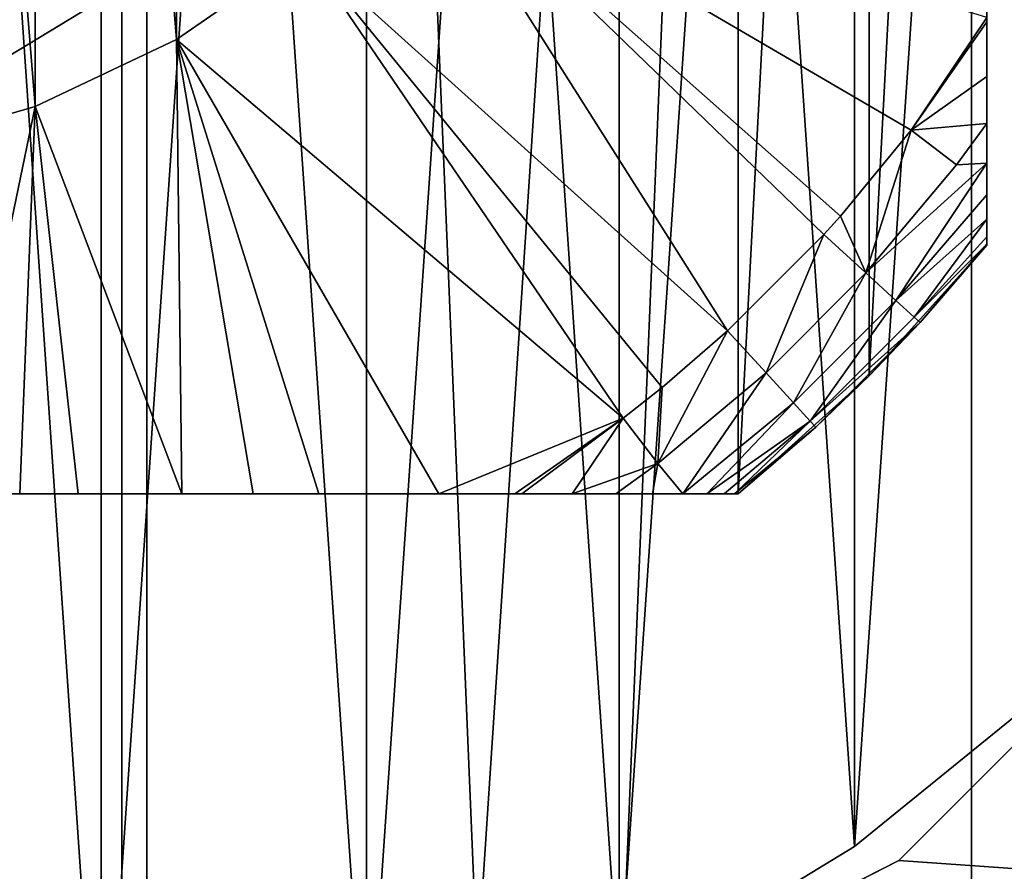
# Model space of a CAD drawing. Header units: millimetres. Extents: x -100 to 70, y 1 to 114.
# Tile 54 of 133: x -68.22 to -62.91, y 67.16 to 71.76. Entities that reach past the tile are written whole.
import ezdxf

# ---------------------------------------------------------------- set-up
doc = ezdxf.new("R2010")
doc.units = ezdxf.units.MM
doc.header["$LTSCALE"] = 25.4
doc.layers.get('0').update_dxf_attribs({"true_color": 0xff5454})

# ---------------------------------------------------------------- blocks, each defined once
blk = doc.blocks.new('MONO-LONG-II-GOLD-7672.STL')
at = {"color": 250, "true_color": 0x262626}
mesh = blk.add_polyface(dxfattribs=at)
corners = [(-67.5349, 113.8133, 173.0196), (-70, 39.6454, 98.6951), (-72.4651, 113.8133, 173.0196)]
mesh.append_faces([[corners[k] for k in face] for face in [(0, 1, 2)]], dxfattribs={"color": 250})
mesh = blk.add_polyface(dxfattribs=at)
corners = [(-67.5349, 39.5671, 98.7734), (-70, 39.6454, 98.6951), (-67.5349, 113.8133, 173.0196)]
mesh.append_faces([[corners[k] for k in face] for face in [(0, 1, 2)]], dxfattribs={"color": 250})
mesh = blk.add_polyface(dxfattribs=at)
corners = [(-62.684, 113.1908, 173.6421), (-67.5349, 39.5671, 98.7734), (-67.5349, 113.8133, 173.0196), (-62.684, 38.9446, 99.3959)]
mesh.append_faces([[corners[k] for k in face] for face in [(0, 1, 2), (1, 0, 3)]], dxfattribs={"vtx0": -1, "color": 250})
mesh = blk.add_polyface(dxfattribs=at)
corners = [(-72.3306, 112.7569, 174.076), (-70, 57.4871, 118.6582), (-67.6694, 112.7569, 174.076)]
mesh.append_faces([[corners[k] for k in face] for face in [(0, 1, 2)]], dxfattribs={"color": 250})
mesh = blk.add_polyface(dxfattribs=at)
corners = [(-67.6694, 112.7569, 174.076), (-70, 57.4871, 118.6582), (-67.6694, 57.4131, 118.7322)]
mesh.append_faces([[corners[k] for k in face] for face in [(0, 1, 2)]], dxfattribs={"color": 250})
mesh = blk.add_polyface(dxfattribs=at)
corners = [(-63.083, 112.1684, 174.6645), (-67.6694, 112.7569, 174.076), (-65.3575, 57.1917, 118.9536)]
mesh.append_faces([[corners[k] for k in face] for face in [(0, 1, 2)]], dxfattribs={"color": 250})
mesh = blk.add_polyface(dxfattribs=at)
corners = [(-67.6694, 112.7569, 174.076), (-67.6694, 57.4131, 118.7322), (-65.3575, 57.1917, 118.9536)]
mesh.append_faces([[corners[k] for k in face] for face in [(0, 1, 2)]], dxfattribs={"color": 250})
mesh = blk.add_polyface(dxfattribs=at)
corners = [(-63.083, 112.1684, 174.6645), (-65.3575, 57.1917, 118.9536), (-63.083, 56.8246, 119.3207)]
mesh.append_faces([[corners[k] for k in face] for face in [(0, 1, 2)]], dxfattribs={"color": 250})
mesh = blk.add_polyface(dxfattribs=at)
corners = [(-58.719, 111.0102, 175.8226), (-63.083, 112.1684, 174.6645), (-60.8643, 56.3148, 119.8305)]
mesh.append_faces([[corners[k] for k in face] for face in [(0, 1, 2)]], dxfattribs={"color": 250})
mesh = blk.add_polyface(dxfattribs=at)
corners = [(-60.8643, 56.3148, 119.8305), (-63.083, 112.1684, 174.6645), (-63.083, 56.8246, 119.3207)]
mesh.append_faces([[corners[k] for k in face] for face in [(0, 1, 2)]], dxfattribs={"color": 250})
mesh = blk.add_polyface(dxfattribs=at)
corners = [(-100, 57.8028, 395.3134), (-78.9801, 69.6784, 395.3134), (-100, 94.6028, 395.3134), (-76.5244, 67.2227, 395.3134), (-73.4301, 65.646, 395.3134), (-70, 65.1028, 395.3134), (70, 57.8028, 395.3134), (-80.5567, 72.7727, 395.3134), (-81.1, 76.2028, 395.3134), (-66.5699, 65.646, 395.3134), (-63.4756, 67.2227, 395.3134), (-61.0199, 69.6784, 395.3134), (-59.4433, 72.7727, 395.3134), (-58.9, 76.2028, 395.3134), (36.5699, 65.646, 395.3134), (33.4756, 67.2227, 395.3134), (31.0199, 69.6784, 395.3134), (29.4433, 72.7727, 395.3134), (28.9, 76.2028, 395.3134), (40, 65.1028, 395.3134), (43.4301, 65.646, 395.3134), (46.5244, 67.2227, 395.3134), (48.9801, 69.6784, 395.3134), (50.5567, 72.7727, 395.3134), (51.1, 76.2028, 395.3134), (-70, 87.3028, 395.3134), (70, 94.6028, 395.3134), (-73.4301, 86.7595, 395.3134), (-76.5244, 85.1829, 395.3134), (-78.9801, 82.7272, 395.3134), (-80.5567, 79.6329, 395.3134), (-66.5699, 86.7595, 395.3134), (-63.4756, 85.1829, 395.3134), (-61.0199, 82.7272, 395.3134), (-59.4433, 79.6329, 395.3134), (36.5699, 86.7595, 395.3134), (33.4756, 85.1829, 395.3134), (31.0199, 82.7272, 395.3134), (29.4433, 79.6329, 395.3134), (40, 87.3028, 395.3134), (43.4301, 86.7595, 395.3134), (46.5244, 85.1829, 395.3134), (48.9801, 82.7272, 395.3134), (50.5567, 79.6329, 395.3134)]
mesh.append_faces([[corners[k] for k in face] for face in [(0, 1, 2), (1, 0, 3), (3, 0, 4), (4, 0, 5), (5, 6, 9), (9, 6, 10), (10, 6, 11), (11, 6, 12), (12, 6, 13), (14, 6, 19), (19, 6, 20), (20, 6, 21), (21, 6, 22), (22, 6, 23), (23, 6, 24), (2, 25, 26), (25, 2, 27), (27, 2, 28), (28, 2, 29), (29, 2, 30), (30, 2, 8), (35, 13, 36), (36, 13, 37), (37, 13, 38), (38, 13, 18), (26, 24, 6)]], dxfattribs={"vtx0": -1, "vtx1": -1, "color": 250})
mesh.append_faces([[corners[k] for k in face] for face in [(13, 6, 14), (26, 13, 35)]], dxfattribs={"vtx0": -1, "vtx1": -1, "vtx2": -1, "color": 250})
mesh.append_faces([[corners[k] for k in face] for face in [(5, 0, 6), (2, 1, 7), (2, 7, 8), (13, 14, 15), (13, 15, 16), (13, 16, 17), (13, 17, 18), (26, 25, 31), (26, 31, 32), (26, 32, 33), (26, 33, 34), (26, 34, 13), (26, 35, 39), (26, 39, 40), (26, 40, 41), (26, 41, 42), (26, 42, 43), (26, 43, 24)]], dxfattribs={"vtx0": -1, "vtx2": -1, "color": 250})
mesh = blk.add_polyface(dxfattribs=at)
corners = [(-100, 94.6028, 394.5135), (-78.9801, 82.7272, 394.5135), (-100, 57.8028, 394.5135), (-76.5244, 85.1829, 394.5135), (-73.4301, 86.7595, 394.5135), (-70, 87.3028, 394.5135), (70, 94.6028, 394.5135), (-80.5567, 79.6329, 394.5135), (-81.1, 76.2028, 394.5135), (-66.5699, 86.7595, 394.5135), (-63.4756, 85.1829, 394.5135), (-61.0199, 82.7272, 394.5135), (-59.4433, 79.6329, 394.5135), (-58.9, 76.2028, 394.5135), (36.5699, 86.7595, 394.5135), (33.4756, 85.1829, 394.5135), (31.0199, 82.7272, 394.5135), (29.4433, 79.6329, 394.5135), (28.9, 76.2028, 394.5135), (40, 87.3028, 394.5135), (43.4301, 86.7595, 394.5135), (46.5244, 85.1829, 394.5135), (48.9801, 82.7272, 394.5135), (50.5567, 79.6329, 394.5135), (51.1, 76.2028, 394.5135), (-70, 65.1028, 394.5135), (70, 57.8028, 394.5135), (-73.4301, 65.646, 394.5135), (-76.5244, 67.2227, 394.5135), (-78.9801, 69.6784, 394.5135), (-80.5567, 72.7727, 394.5135), (-66.5699, 65.646, 394.5135), (-63.4756, 67.2227, 394.5135), (-61.0199, 69.6784, 394.5135), (-59.4433, 72.7727, 394.5135), (36.5699, 65.646, 394.5135), (33.4756, 67.2227, 394.5135), (31.0199, 69.6784, 394.5135), (29.4433, 72.7727, 394.5135), (40, 65.1028, 394.5135), (43.4301, 65.646, 394.5135), (46.5244, 67.2227, 394.5135), (48.9801, 69.6784, 394.5135), (50.5567, 72.7727, 394.5135)]
mesh.append_faces([[corners[k] for k in face] for face in [(0, 1, 2), (1, 0, 3), (3, 0, 4), (4, 0, 5), (5, 6, 9), (9, 6, 10), (10, 6, 11), (11, 6, 12), (12, 6, 13), (14, 6, 19), (19, 6, 20), (20, 6, 21), (21, 6, 22), (22, 6, 23), (23, 6, 24), (2, 25, 26), (25, 2, 27), (27, 2, 28), (28, 2, 29), (29, 2, 30), (30, 2, 8), (35, 13, 36), (36, 13, 37), (37, 13, 38), (38, 13, 18), (26, 24, 6)]], dxfattribs={"vtx0": -1, "vtx1": -1, "color": 250})
mesh.append_faces([[corners[k] for k in face] for face in [(13, 6, 14), (26, 13, 35)]], dxfattribs={"vtx0": -1, "vtx1": -1, "vtx2": -1, "color": 250})
mesh.append_faces([[corners[k] for k in face] for face in [(5, 0, 6), (2, 1, 7), (2, 7, 8), (13, 14, 15), (13, 15, 16), (13, 16, 17), (13, 17, 18), (26, 25, 31), (26, 31, 32), (26, 32, 33), (26, 33, 34), (26, 34, 13), (26, 35, 39), (26, 39, 40), (26, 40, 41), (26, 41, 42), (26, 42, 43), (26, 43, 24)]], dxfattribs={"vtx0": -1, "vtx2": -1, "color": 250})
at = {"color": 18, "true_color": 0x000000}
mesh = blk.add_polyface(dxfattribs=at)
corners = [(-80.7985, 77.687, 394.5135), (-80.7985, 74.7186, 394.5135), (-80.9, 76.2028, 394.5135), (-80.4958, 79.1436, 394.5135), (-80.4958, 73.262, 394.5135), (-79.9976, 80.5453, 394.5135), (-79.9976, 71.8602, 394.5135), (-79.3132, 81.8662, 394.5135), (-79.3132, 70.5393, 394.5135), (-78.4553, 83.0816, 394.5135), (-78.4553, 69.3239, 394.5135), (-77.4398, 84.1689, 394.5135), (-77.4398, 68.2367, 394.5135), (-76.2858, 85.1077, 394.5135), (-76.2858, 67.2978, 394.5135), (-75.0147, 85.8807, 394.5135), (-75.0147, 66.5248, 394.5135), (-73.6502, 86.4734, 394.5135), (-73.6502, 65.9321, 394.5135), (-72.2177, 86.8748, 394.5135), (-72.2177, 65.5308, 394.5135), (-70.7438, 87.0774, 394.5135), (-70.7438, 65.3282, 394.5135), (-69.2562, 87.0774, 394.5135), (-69.2562, 65.3282, 394.5135), (-67.7823, 86.8748, 394.5135), (-67.7823, 65.5308, 394.5135), (-66.3498, 86.4734, 394.5135), (-66.3498, 65.9321, 394.5135), (-64.9853, 85.8807, 394.5135), (-64.9853, 66.5248, 394.5135), (-63.7142, 85.1077, 394.5135), (-63.7142, 67.2978, 394.5135), (-62.5602, 84.1689, 394.5135), (-62.5602, 68.2367, 394.5135), (-61.5447, 83.0816, 394.5135), (-61.5447, 69.3239, 394.5135), (-60.6868, 81.8662, 394.5135), (-60.6868, 70.5393, 394.5135), (-60.0024, 80.5453, 394.5135), (-60.0024, 71.8602, 394.5135), (-59.5042, 79.1436, 394.5135), (-59.5042, 73.262, 394.5135), (-59.2015, 77.687, 394.5135), (-59.2015, 74.7186, 394.5135), (-59.1, 76.2028, 394.5135)]
mesh.append_faces([[corners[k] for k in face] for face in [(0, 1, 2), (44, 43, 45)]], dxfattribs={"vtx0": -1, "color": 18})
mesh.append_faces([[corners[k] for k in face] for face in [(1, 3, 4), (4, 5, 6), (6, 7, 8), (8, 9, 10), (10, 11, 12), (12, 13, 14), (14, 15, 16), (16, 17, 18), (18, 19, 20), (20, 21, 22), (22, 23, 24), (24, 25, 26), (26, 27, 28), (28, 29, 30), (30, 31, 32), (32, 33, 34), (34, 35, 36), (36, 37, 38), (38, 39, 40), (40, 41, 42), (42, 43, 44)]], dxfattribs={"vtx0": -1, "vtx1": -1, "color": 18})
mesh.append_faces([[corners[k] for k in face] for face in [(1, 0, 3), (4, 3, 5), (6, 5, 7), (8, 7, 9), (10, 9, 11), (12, 11, 13), (14, 13, 15), (16, 15, 17), (18, 17, 19), (20, 19, 21), (22, 21, 23), (24, 23, 25), (26, 25, 27), (28, 27, 29), (30, 29, 31), (32, 31, 33), (34, 33, 35), (36, 35, 37), (38, 37, 39), (40, 39, 41), (42, 41, 43)]], dxfattribs={"vtx0": -1, "vtx2": -1, "color": 18})
mesh = blk.add_polyface(dxfattribs=at)
corners = [(-80.7985, 74.7186, 399.0135), (-80.7985, 77.687, 399.0135), (-80.9, 76.2028, 399.0135), (-80.4958, 73.262, 399.0135), (-80.4958, 79.1436, 399.0135), (-79.9976, 71.8602, 399.0135), (-79.9976, 80.5453, 399.0135), (-79.3132, 70.5393, 399.0135), (-79.3132, 81.8662, 399.0135), (-78.4553, 69.3239, 399.0135), (-78.4553, 83.0816, 399.0135), (-77.4398, 68.2367, 399.0135), (-77.4398, 84.1689, 399.0135), (-76.2858, 67.2978, 399.0135), (-76.2858, 85.1077, 399.0135), (-75.0147, 66.5248, 399.0135), (-75.0147, 85.8807, 399.0135), (-73.6502, 65.9321, 399.0135), (-73.6502, 86.4734, 399.0135), (-72.2177, 65.5308, 399.0135), (-72.2177, 86.8748, 399.0135), (-70.7438, 65.3282, 399.0135), (-70.7438, 87.0774, 399.0135), (-69.2562, 65.3282, 399.0135), (-69.2562, 87.0774, 399.0135), (-67.7823, 65.5308, 399.0135), (-67.7823, 86.8748, 399.0135), (-66.3498, 65.9321, 399.0135), (-66.3498, 86.4734, 399.0135), (-64.9853, 66.5248, 399.0135), (-64.9853, 85.8807, 399.0135), (-63.7142, 67.2978, 399.0135), (-63.7142, 85.1077, 399.0135), (-62.5602, 68.2367, 399.0135), (-62.5602, 84.1689, 399.0135), (-61.5447, 69.3239, 399.0135), (-61.5447, 83.0816, 399.0135), (-60.6868, 70.5393, 399.0135), (-60.6868, 81.8662, 399.0135), (-60.0024, 71.8602, 399.0135), (-60.0024, 80.5453, 399.0135), (-59.5042, 73.262, 399.0135), (-59.5042, 79.1436, 399.0135), (-59.2015, 74.7186, 399.0135), (-59.2015, 77.687, 399.0135), (-59.1, 76.2028, 399.0135)]
mesh.append_faces([[corners[k] for k in face] for face in [(0, 1, 2), (44, 43, 45)]], dxfattribs={"vtx0": -1, "color": 18})
mesh.append_faces([[corners[k] for k in face] for face in [(1, 3, 4), (4, 5, 6), (6, 7, 8), (8, 9, 10), (10, 11, 12), (12, 13, 14), (14, 15, 16), (16, 17, 18), (18, 19, 20), (20, 21, 22), (22, 23, 24), (24, 25, 26), (26, 27, 28), (28, 29, 30), (30, 31, 32), (32, 33, 34), (34, 35, 36), (36, 37, 38), (38, 39, 40), (40, 41, 42), (42, 43, 44)]], dxfattribs={"vtx0": -1, "vtx1": -1, "color": 18})
mesh.append_faces([[corners[k] for k in face] for face in [(1, 0, 3), (4, 3, 5), (6, 5, 7), (8, 7, 9), (10, 9, 11), (12, 11, 13), (14, 13, 15), (16, 15, 17), (18, 17, 19), (20, 19, 21), (22, 21, 23), (24, 23, 25), (26, 25, 27), (28, 27, 29), (30, 29, 31), (32, 31, 33), (34, 33, 35), (36, 35, 37), (38, 37, 39), (40, 39, 41), (42, 41, 43)]], dxfattribs={"vtx0": -1, "vtx2": -1, "color": 18})
mesh = blk.add_polyface(dxfattribs=at)
corners = [(-76.364, 82.5667, 194.5135), (-77, 70.5459, 194.5135), (-77, 81.8596, 194.5135), (-76.364, 69.8388, 194.5135), (-75.6569, 83.2028, 194.5135), (-75.6569, 69.2028, 194.5135), (-64.3431, 83.2028, 194.5135), (-64.3431, 69.2028, 194.5135), (-63.636, 82.5667, 194.5135), (-63.636, 69.8388, 194.5135), (-63, 81.8596, 194.5135), (-63, 70.5459, 194.5135)]
mesh.append_faces([[corners[k] for k in face] for face in [(0, 1, 2), (9, 10, 11)]], dxfattribs={"vtx0": -1, "color": 18})
mesh.append_faces([[corners[k] for k in face] for face in [(1, 0, 3), (3, 4, 5), (5, 6, 7), (7, 8, 9)]], dxfattribs={"vtx0": -1, "vtx1": -1, "color": 18})
mesh.append_faces([[corners[k] for k in face] for face in [(3, 0, 4), (5, 4, 6), (7, 6, 8), (9, 8, 10)]], dxfattribs={"vtx0": -1, "vtx2": -1, "color": 18})
mesh = blk.add_polyface(dxfattribs=at)
corners = [(-63, 81.8596, 194.5135), (-63, 70.5459, 199.2439), (-63, 70.5459, 194.5135), (-63, 70.55, 199.6357), (-63, 70.5907, 200.5412), (-63, 70.686, 201.5321), (-63, 70.8165, 202.4101), (-63, 70.9885, 203.27), (-63, 71.2016, 204.1084), (-63, 71.4558, 204.9219), (-63, 71.7509, 205.7062), (-63, 71.7741, 205.7624), (-63, 72.4527, 207.3132), (-63, 72.8219, 208.0728), (-63, 73.2204, 208.8199), (-63, 73.6472, 209.5315), (-63, 74.1229, 210.2089), (-63, 74.4774, 210.6304), (-63, 74.8669, 211.0074), (-63, 75.3087, 211.3223), (-63, 75.6377, 211.4769), (-63, 75.9491, 211.5593), (-63, 76.2732, 211.5785), (-63, 76.4898, 211.5535), (-63, 76.7679, 211.4769), (-63, 77.0158, 211.3668), (-63, 77.2497, 211.2271), (-63, 77.6734, 210.8873), (-63, 77.9281, 210.6304), (-63, 78.2828, 210.2088), (-63, 78.6059, 209.7622), (-63, 79.1852, 208.8199), (-63, 79.5826, 208.0748), (-63, 79.952, 207.315), (-63, 80.6293, 205.7677), (-63, 80.6546, 205.7062), (-63, 80.693, 205.6119), (-63, 80.9644, 204.8792), (-63, 81.1991, 204.1254), (-63, 81.3982, 203.3523), (-63, 81.5621, 202.5614), (-63, 81.6907, 201.754), (-63, 81.7838, 200.9313), (-63, 81.8404, 200.0943), (-63, 81.8596, 199.2439)]
mesh.append_faces([[corners[k] for k in face] for face in [(0, 1, 2), (43, 0, 44)]], dxfattribs={"vtx0": -1, "color": 18})
mesh.append_faces([[corners[k] for k in face] for face in [(1, 0, 3), (3, 0, 4), (4, 0, 5), (5, 0, 6), (6, 0, 7), (7, 0, 8), (8, 0, 9), (9, 0, 10), (10, 0, 11), (11, 0, 12), (12, 0, 13), (13, 0, 14), (14, 0, 15), (15, 0, 16), (16, 0, 17), (17, 0, 18), (18, 0, 19), (19, 0, 20), (20, 0, 21), (21, 0, 22), (22, 0, 23), (23, 0, 24), (24, 0, 25), (25, 0, 26), (26, 0, 27), (27, 0, 28), (28, 0, 29), (29, 0, 30), (30, 0, 31), (31, 0, 32), (32, 0, 33), (33, 0, 34), (34, 0, 35), (35, 0, 36), (36, 0, 37), (37, 0, 38), (38, 0, 39), (39, 0, 40), (40, 0, 41), (41, 0, 42), (42, 0, 43)]], dxfattribs={"vtx0": -1, "vtx1": -1, "color": 18})
mesh = blk.add_polyface(dxfattribs=at)
corners = [(-75.182, 75.3606, 219.5135), (-75.182, 77.0449, 219.5135), (-75.25, 76.2028, 219.5135), (-74.9798, 74.5403, 219.5135), (-74.9798, 77.8653, 219.5135), (-74.6486, 73.763, 219.5135), (-74.6486, 78.6426, 219.5135), (-74.1971, 73.0489, 219.5135), (-74.1971, 79.3567, 219.5135), (-73.6368, 72.4165, 219.5135), (-73.6368, 79.9891, 219.5135), (-72.9823, 71.8821, 219.5135), (-72.9823, 80.5234, 219.5135), (-72.2506, 71.4597, 219.5135), (-72.2506, 80.9459, 219.5135), (-71.4606, 71.16, 219.5135), (-71.4606, 81.2455, 219.5135), (-70.6328, 70.9911, 219.5135), (-70.6328, 81.4145, 219.5135), (-69.7886, 70.957, 219.5135), (-69.7886, 81.4485, 219.5135), (-68.9499, 71.0589, 219.5135), (-68.9499, 81.3467, 219.5135), (-68.1383, 71.2939, 219.5135), (-68.1383, 81.1116, 219.5135), (-67.375, 71.6561, 219.5135), (-67.375, 80.7494, 219.5135), (-66.6797, 72.1361, 219.5135), (-66.6797, 80.2694, 219.5135), (-66.0703, 72.7214, 219.5135), (-66.0703, 79.6842, 219.5135), (-65.5628, 73.3968, 219.5135), (-65.5628, 79.0087, 219.5135), (-65.1701, 74.145, 219.5135), (-65.1701, 78.2606, 219.5135), (-64.9026, 74.9464, 219.5135), (-64.9026, 77.4592, 219.5135), (-64.767, 75.7803, 219.5135), (-64.767, 76.6252, 219.5135), (-64.75, 76.2028, 219.5135)]
mesh.append_faces([[corners[k] for k in face] for face in [(0, 1, 2), (38, 37, 39)]], dxfattribs={"vtx0": -1, "color": 18})
mesh.append_faces([[corners[k] for k in face] for face in [(1, 3, 4), (4, 5, 6), (6, 7, 8), (8, 9, 10), (10, 11, 12), (12, 13, 14), (14, 15, 16), (16, 17, 18), (18, 19, 20), (20, 21, 22), (22, 23, 24), (24, 25, 26), (26, 27, 28), (28, 29, 30), (30, 31, 32), (32, 33, 34), (34, 35, 36), (36, 37, 38)]], dxfattribs={"vtx0": -1, "vtx1": -1, "color": 18})
mesh.append_faces([[corners[k] for k in face] for face in [(1, 0, 3), (4, 3, 5), (6, 5, 7), (8, 7, 9), (10, 9, 11), (12, 11, 13), (14, 13, 15), (16, 15, 17), (18, 17, 19), (20, 19, 21), (22, 21, 23), (24, 23, 25), (26, 25, 27), (28, 27, 29), (30, 29, 31), (32, 31, 33), (34, 33, 35), (36, 35, 37)]], dxfattribs={"vtx0": -1, "vtx2": -1, "color": 18})
at = {"color": 250, "true_color": 0x262626}
mesh = blk.add_polyface(dxfattribs=at)
corners = [(-74.2826, 78.7834, 206.5135), (-74.5566, 74.1442, 206.5135), (-74.9913, 76.4976, 206.5135), (-73.078, 72.2625, 206.5135), (-72.5928, 80.478, 206.5135), (-70.8943, 71.2834, 206.5135), (-70.309, 81.1932, 206.5135), (-68.5057, 71.4313, 206.5135), (-67.9544, 80.7652, 206.5135), (-66.4595, 72.6723, 206.5135), (-66.0685, 79.2919, 206.5135), (-65.2243, 74.722, 206.5135), (-65.0832, 77.111, 206.5135), (-65.0087, 75.908, 206.5135)]
mesh.append_faces([[corners[k] for k in face] for face in [(0, 1, 2), (11, 12, 13)]], dxfattribs={"vtx0": -1, "color": 250})
mesh.append_faces([[corners[k] for k in face] for face in [(1, 0, 3), (3, 4, 5), (5, 6, 7), (7, 8, 9), (9, 10, 11)]], dxfattribs={"vtx0": -1, "vtx1": -1, "color": 250})
mesh.append_faces([[corners[k] for k in face] for face in [(3, 0, 4), (5, 4, 6), (7, 6, 8), (9, 8, 10), (11, 10, 12)]], dxfattribs={"vtx0": -1, "vtx2": -1, "color": 250})
mesh = blk.add_polyface(dxfattribs=at)
corners = [(-74.5566, 74.1442, 406.5135), (-74.2826, 78.7834, 406.5135), (-74.9913, 76.4976, 406.5135), (-73.078, 72.2625, 406.5135), (-72.5928, 80.478, 406.5135), (-70.8943, 71.2834, 406.5135), (-70.309, 81.1932, 406.5135), (-68.5057, 71.4313, 406.5135), (-67.9544, 80.7652, 406.5135), (-66.4595, 72.6723, 406.5135), (-66.0685, 79.2919, 406.5135), (-65.2243, 74.722, 406.5135), (-65.0832, 77.111, 406.5135), (-65.0087, 75.908, 406.5135)]
mesh.append_faces([[corners[k] for k in face] for face in [(0, 1, 2), (12, 11, 13)]], dxfattribs={"vtx0": -1, "color": 250})
mesh.append_faces([[corners[k] for k in face] for face in [(1, 3, 4), (4, 5, 6), (6, 7, 8), (8, 9, 10), (10, 11, 12)]], dxfattribs={"vtx0": -1, "vtx1": -1, "color": 250})
mesh.append_faces([[corners[k] for k in face] for face in [(1, 0, 3), (4, 3, 5), (6, 5, 7), (8, 7, 9), (10, 9, 11)]], dxfattribs={"vtx0": -1, "vtx2": -1, "color": 250})
at = {"color": 18, "true_color": 0x000000}
mesh = blk.add_polyface(dxfattribs=at)
corners = [(-66.6797, 72.1361, 219.5135), (-64.3997, 70.0827, 205.7062), (-66.0703, 72.7214, 219.5135)]
mesh.append_faces([[corners[k] for k in face] for face in [(0, 1, 2)]], dxfattribs={"color": 18})
mesh = blk.add_polyface(dxfattribs=at)
corners = [(-66.0703, 72.7214, 219.5135), (-63.7906, 70.7017, 205.7062), (-63.4083, 71.1661, 205.7062)]
mesh.append_faces([[corners[k] for k in face] for face in [(0, 1, 2)]], dxfattribs={"color": 18})
mesh = blk.add_polyface(dxfattribs=at)
corners = [(-66.0703, 72.7214, 219.5135), (-63.4083, 71.1661, 205.7062), (-63, 71.7741, 205.7624)]
mesh.append_faces([[corners[k] for k in face] for face in [(0, 1, 2)]], dxfattribs={"color": 18})
mesh = blk.add_polyface(dxfattribs=at)
corners = [(-66.0703, 72.7214, 219.5135), (-64.3997, 70.0827, 205.7062), (-63.8799, 70.6024, 205.7062)]
mesh.append_faces([[corners[k] for k in face] for face in [(0, 1, 2)]], dxfattribs={"color": 18})
mesh = blk.add_polyface(dxfattribs=at)
corners = [(-66.0703, 72.7214, 219.5135), (-63.8799, 70.6024, 205.7062), (-63.7906, 70.7017, 205.7062)]
mesh.append_faces([[corners[k] for k in face] for face in [(0, 1, 2)]], dxfattribs={"color": 18})
at = {"color": 250, "true_color": 0x262626}
mesh = blk.add_polyface(dxfattribs=at)
corners = [(-66.4595, 72.6723, 406.5135), (-68.5057, 71.4313, 206.5135), (-66.4595, 72.6723, 206.5135), (-68.5057, 71.4313, 406.5135)]
mesh.append_faces([[corners[k] for k in face] for face in [(0, 1, 2), (1, 0, 3)]], dxfattribs={"vtx0": -1, "color": 250})
at = {"color": 18, "true_color": 0x000000}
mesh = blk.add_polyface(dxfattribs=at)
corners = [(-67.375, 71.6561, 219.5135), (-64.9633, 69.611, 205.7062), (-66.6797, 72.1361, 219.5135)]
mesh.append_faces([[corners[k] for k in face] for face in [(0, 1, 2)]], dxfattribs={"color": 18})
mesh = blk.add_polyface(dxfattribs=at)
corners = [(-66.6797, 72.1361, 219.5135), (-64.9633, 69.611, 205.7062), (-64.7534, 69.7769, 205.7062)]
mesh.append_faces([[corners[k] for k in face] for face in [(0, 1, 2)]], dxfattribs={"color": 18})
mesh = blk.add_polyface(dxfattribs=at)
corners = [(-66.6797, 72.1361, 219.5135), (-64.7534, 69.7769, 205.7062), (-64.3997, 70.0827, 205.7062)]
mesh.append_faces([[corners[k] for k in face] for face in [(0, 1, 2)]], dxfattribs={"color": 18})
mesh = blk.add_polyface(dxfattribs=at)
corners = [(-63, 71.7741, 205.7624), (-63.4083, 71.1661, 205.7062), (-63, 71.7509, 205.7062)]
mesh.append_faces([[corners[k] for k in face] for face in [(0, 1, 2)]], dxfattribs={"color": 18})
mesh = blk.add_polyface(dxfattribs=at)
corners = [(-63, 71.7509, 205.7062), (-63.4083, 71.1661, 205.7062), (-63, 71.4558, 204.9219)]
mesh.append_faces([[corners[k] for k in face] for face in [(0, 1, 2)]], dxfattribs={"color": 18})
mesh = blk.add_polyface(dxfattribs=at)
corners = [(-68.1383, 71.2939, 219.5135), (-67.3453, 69.2028, 209.3746), (-67.375, 71.6561, 219.5135)]
mesh.append_faces([[corners[k] for k in face] for face in [(0, 1, 2)]], dxfattribs={"color": 18})
mesh = blk.add_polyface(dxfattribs=at)
corners = [(-67.375, 71.6561, 219.5135), (-66.6059, 69.2028, 208.0466), (-65.9585, 69.2028, 206.671)]
mesh.append_faces([[corners[k] for k in face] for face in [(0, 1, 2)]], dxfattribs={"color": 18})
mesh = blk.add_polyface(dxfattribs=at)
corners = [(-67.375, 71.6561, 219.5135), (-65.9585, 69.2028, 206.671), (-64.9633, 69.611, 205.7062)]
mesh.append_faces([[corners[k] for k in face] for face in [(0, 1, 2)]], dxfattribs={"color": 18})
mesh = blk.add_polyface(dxfattribs=at)
corners = [(-67.375, 71.6561, 219.5135), (-67.3453, 69.2028, 209.3746), (-66.961, 69.2028, 208.7185)]
mesh.append_faces([[corners[k] for k in face] for face in [(0, 1, 2)]], dxfattribs={"color": 18})
mesh = blk.add_polyface(dxfattribs=at)
corners = [(-67.375, 71.6561, 219.5135), (-66.961, 69.2028, 208.7185), (-66.6059, 69.2028, 208.0466)]
mesh.append_faces([[corners[k] for k in face] for face in [(0, 1, 2)]], dxfattribs={"color": 18})
mesh = blk.add_polyface(dxfattribs=at)
corners = [(-63, 71.4558, 204.9219), (-63.4083, 71.1661, 205.7062), (-63, 71.2016, 204.1084)]
mesh.append_faces([[corners[k] for k in face] for face in [(0, 1, 2)]], dxfattribs={"color": 18})
mesh = blk.add_polyface(dxfattribs=at)
corners = [(-68.9499, 71.0589, 219.5135), (-68.5709, 69.2028, 210.9256), (-68.1383, 71.2939, 219.5135)]
mesh.append_faces([[corners[k] for k in face] for face in [(0, 1, 2)]], dxfattribs={"color": 18})
mesh = blk.add_polyface(dxfattribs=at)
corners = [(-68.1383, 71.2939, 219.5135), (-68.5709, 69.2028, 210.9256), (-68.2211, 69.2028, 210.5715)]
mesh.append_faces([[corners[k] for k in face] for face in [(0, 1, 2)]], dxfattribs={"color": 18})
mesh = blk.add_polyface(dxfattribs=at)
corners = [(-68.1383, 71.2939, 219.5135), (-68.2211, 69.2028, 210.5715), (-67.9055, 69.2028, 210.1901)]
mesh.append_faces([[corners[k] for k in face] for face in [(0, 1, 2)]], dxfattribs={"color": 18})
mesh = blk.add_polyface(dxfattribs=at)
corners = [(-68.1383, 71.2939, 219.5135), (-67.9055, 69.2028, 210.1901), (-67.3453, 69.2028, 209.3746)]
mesh.append_faces([[corners[k] for k in face] for face in [(0, 1, 2)]], dxfattribs={"color": 18})
mesh = blk.add_polyface(dxfattribs=at)
corners = [(-63, 71.2016, 204.1084), (-63.4083, 71.1661, 205.7062), (-63.164, 70.9795, 204.1074)]
mesh.append_faces([[corners[k] for k in face] for face in [(0, 1, 2)]], dxfattribs={"color": 18})
mesh = blk.add_polyface(dxfattribs=at)
corners = [(-63, 71.2016, 204.1084), (-63.164, 70.9795, 204.1074), (-63, 70.9885, 203.27)]
mesh.append_faces([[corners[k] for k in face] for face in [(0, 1, 2)]], dxfattribs={"color": 18})
mesh = blk.add_polyface(dxfattribs=at)
corners = [(-63.4083, 71.1661, 205.7062), (-63.7906, 70.7017, 205.7062), (-63.6531, 70.3949, 204.1074)]
mesh.append_faces([[corners[k] for k in face] for face in [(0, 1, 2)]], dxfattribs={"color": 18})
mesh = blk.add_polyface(dxfattribs=at)
corners = [(-63.4083, 71.1661, 205.7062), (-63.6531, 70.3949, 204.1074), (-63.164, 70.9795, 204.1074)]
mesh.append_faces([[corners[k] for k in face] for face in [(0, 1, 2)]], dxfattribs={"color": 18})
mesh = blk.add_polyface(dxfattribs=at)
corners = [(-63, 70.9885, 203.27), (-63.164, 70.9795, 204.1074), (-63.6531, 70.3949, 204.1074)]
mesh.append_faces([[corners[k] for k in face] for face in [(0, 1, 2)]], dxfattribs={"color": 18})
mesh = blk.add_polyface(dxfattribs=at)
corners = [(-63, 70.9885, 203.27), (-63.6531, 70.3949, 204.1074), (-63.4906, 70.2462, 202.4942)]
mesh.append_faces([[corners[k] for k in face] for face in [(0, 1, 2)]], dxfattribs={"color": 18})
mesh = blk.add_polyface(dxfattribs=at)
corners = [(-63, 70.9885, 203.27), (-63.4906, 70.2462, 202.4942), (-63, 70.8165, 202.4101)]
mesh.append_faces([[corners[k] for k in face] for face in [(0, 1, 2)]], dxfattribs={"color": 18})
mesh = blk.add_polyface(dxfattribs=at)
corners = [(-63, 70.8165, 202.4101), (-63.4906, 70.2462, 202.4942), (-63, 70.686, 201.5321)]
mesh.append_faces([[corners[k] for k in face] for face in [(0, 1, 2)]], dxfattribs={"color": 18})
mesh = blk.add_polyface(dxfattribs=at)
corners = [(-63.7906, 70.7017, 205.7062), (-63.8799, 70.6024, 205.7062), (-63.6531, 70.3949, 204.1074)]
mesh.append_faces([[corners[k] for k in face] for face in [(0, 1, 2)]], dxfattribs={"color": 18})
mesh = blk.add_polyface(dxfattribs=at)
corners = [(-63, 70.686, 201.5321), (-63.4906, 70.2462, 202.4942), (-63.393, 70.1568, 200.8715)]
mesh.append_faces([[corners[k] for k in face] for face in [(0, 1, 2)]], dxfattribs={"color": 18})
mesh = blk.add_polyface(dxfattribs=at)
corners = [(-63, 70.686, 201.5321), (-63.393, 70.1568, 200.8715), (-63, 70.5907, 200.5412)]
mesh.append_faces([[corners[k] for k in face] for face in [(0, 1, 2)]], dxfattribs={"color": 18})
mesh = blk.add_polyface(dxfattribs=at)
corners = [(-63.8799, 70.6024, 205.7062), (-64.1921, 69.8559, 204.1074), (-63.6531, 70.3949, 204.1074), (-64.3997, 70.0827, 205.7062)]
mesh.append_faces([[corners[k] for k in face] for face in [(0, 1, 2), (1, 0, 3)]], dxfattribs={"vtx0": -1, "color": 18})
mesh = blk.add_polyface(dxfattribs=at)
corners = [(-63, 70.5459, 194.5135), (-63.3604, 70.127, 199.2439), (-63.636, 69.8388, 194.5135)]
mesh.append_faces([[corners[k] for k in face] for face in [(0, 1, 2)]], dxfattribs={"color": 18})
mesh = blk.add_polyface(dxfattribs=at)
corners = [(-63, 70.5907, 200.5412), (-63.393, 70.1568, 200.8715), (-63, 70.55, 199.6357)]
mesh.append_faces([[corners[k] for k in face] for face in [(0, 1, 2)]], dxfattribs={"color": 18})
mesh = blk.add_polyface(dxfattribs=at)
corners = [(-63, 70.55, 199.6357), (-63.393, 70.1568, 200.8715), (-63.3604, 70.127, 199.2439)]
mesh.append_faces([[corners[k] for k in face] for face in [(0, 1, 2)]], dxfattribs={"color": 18})
mesh = blk.add_polyface(dxfattribs=at)
corners = [(-63, 70.55, 199.6357), (-63.3604, 70.127, 199.2439), (-63, 70.5459, 199.2439)]
mesh.append_faces([[corners[k] for k in face] for face in [(0, 1, 2)]], dxfattribs={"color": 18})
mesh = blk.add_polyface(dxfattribs=at)
corners = [(-63, 70.5459, 199.2439), (-63.3604, 70.127, 199.2439), (-63, 70.5459, 194.5135)]
mesh.append_faces([[corners[k] for k in face] for face in [(0, 1, 2)]], dxfattribs={"color": 18})
mesh = blk.add_polyface(dxfattribs=at)
corners = [(-63.6531, 70.3949, 204.1074), (-64.0434, 69.6934, 202.4942), (-63.4906, 70.2462, 202.4942), (-64.1921, 69.8559, 204.1074)]
mesh.append_faces([[corners[k] for k in face] for face in [(0, 1, 2), (1, 0, 3)]], dxfattribs={"vtx0": -1, "color": 18})
mesh = blk.add_polyface(dxfattribs=at)
corners = [(-63.4906, 70.2462, 202.4942), (-63.954, 69.5957, 200.8715), (-63.393, 70.1568, 200.8715), (-64.0434, 69.6934, 202.4942)]
mesh.append_faces([[corners[k] for k in face] for face in [(0, 1, 2), (1, 0, 3)]], dxfattribs={"vtx0": -1, "color": 18})
mesh = blk.add_polyface(dxfattribs=at)
corners = [(-63.3604, 70.127, 199.2439), (-63.954, 69.5957, 200.8715), (-63.9242, 69.5631, 199.2439), (-63.393, 70.1568, 200.8715)]
mesh.append_faces([[corners[k] for k in face] for face in [(0, 1, 2), (1, 0, 3)]], dxfattribs={"vtx0": -1, "color": 18})
mesh = blk.add_polyface(dxfattribs=at)
corners = [(-63.3604, 70.127, 199.2439), (-63.9242, 69.5631, 199.2439), (-63.636, 69.8388, 194.5135)]
mesh.append_faces([[corners[k] for k in face] for face in [(0, 1, 2)]], dxfattribs={"color": 18})
mesh = blk.add_polyface(dxfattribs=at)
corners = [(-64.3997, 70.0827, 205.7062), (-64.7767, 69.3667, 204.1074), (-64.1921, 69.8559, 204.1074)]
mesh.append_faces([[corners[k] for k in face] for face in [(0, 1, 2)]], dxfattribs={"color": 18})
mesh = blk.add_polyface(dxfattribs=at)
corners = [(-64.7534, 69.7769, 205.7062), (-64.7767, 69.3667, 204.1074), (-64.3997, 70.0827, 205.7062)]
mesh.append_faces([[corners[k] for k in face] for face in [(0, 1, 2)]], dxfattribs={"color": 18})
mesh = blk.add_polyface(dxfattribs=at)
corners = [(-64.7767, 69.3667, 204.1074), (-64.6407, 69.2028, 202.5614), (-64.1921, 69.8559, 204.1074)]
mesh.append_faces([[corners[k] for k in face] for face in [(0, 1, 2)]], dxfattribs={"color": 18})
mesh = blk.add_polyface(dxfattribs=at)
corners = [(-64.1921, 69.8559, 204.1074), (-64.6407, 69.2028, 202.5614), (-64.0434, 69.6934, 202.4942)]
mesh.append_faces([[corners[k] for k in face] for face in [(0, 1, 2)]], dxfattribs={"color": 18})
mesh = blk.add_polyface(dxfattribs=at)
corners = [(-64.3431, 69.2028, 199.2439), (-64.3431, 69.2028, 194.5135), (-63.636, 69.8388, 194.5135)]
mesh.append_faces([[corners[k] for k in face] for face in [(0, 1, 2)]], dxfattribs={"color": 18})
mesh = blk.add_polyface(dxfattribs=at)
corners = [(-64.3431, 69.2028, 199.2439), (-63.636, 69.8388, 194.5135), (-63.9242, 69.5631, 199.2439)]
mesh.append_faces([[corners[k] for k in face] for face in [(0, 1, 2)]], dxfattribs={"color": 18})
mesh = blk.add_polyface(dxfattribs=at)
corners = [(-64.9633, 69.611, 205.7062), (-64.7767, 69.3667, 204.1074), (-64.7534, 69.7769, 205.7062)]
mesh.append_faces([[corners[k] for k in face] for face in [(0, 1, 2)]], dxfattribs={"color": 18})
mesh = blk.add_polyface(dxfattribs=at)
corners = [(-64.6407, 69.2028, 202.5614), (-64.5121, 69.2028, 201.754), (-64.0434, 69.6934, 202.4942)]
mesh.append_faces([[corners[k] for k in face] for face in [(0, 1, 2)]], dxfattribs={"color": 18})
mesh = blk.add_polyface(dxfattribs=at)
corners = [(-64.0434, 69.6934, 202.4942), (-64.5121, 69.2028, 201.754), (-63.954, 69.5957, 200.8715)]
mesh.append_faces([[corners[k] for k in face] for face in [(0, 1, 2)]], dxfattribs={"color": 18})
at = {"color": 250, "true_color": 0x262626}
mesh = blk.add_polyface(dxfattribs=at)
corners = [(-63.4756, 67.2227, 395.3134), (-61.0199, 69.6784, 394.5135), (-63.4756, 67.2227, 394.5135), (-61.0199, 69.6784, 395.3134)]
mesh.append_faces([[corners[k] for k in face] for face in [(0, 1, 2), (1, 0, 3)]], dxfattribs={"vtx0": -1, "color": 250})
at = {"color": 18, "true_color": 0x000000}
mesh = blk.add_polyface(dxfattribs=at)
corners = [(-65.9585, 69.2028, 206.671), (-65.5482, 69.2028, 205.7062), (-64.9633, 69.611, 205.7062)]
mesh.append_faces([[corners[k] for k in face] for face in [(0, 1, 2)]], dxfattribs={"color": 18})
mesh = blk.add_polyface(dxfattribs=at)
corners = [(-65.5482, 69.2028, 205.7062), (-65.5098, 69.2028, 205.6119), (-64.9633, 69.611, 205.7062)]
mesh.append_faces([[corners[k] for k in face] for face in [(0, 1, 2)]], dxfattribs={"color": 18})
mesh = blk.add_polyface(dxfattribs=at)
corners = [(-64.9633, 69.611, 205.7062), (-65.5098, 69.2028, 205.6119), (-65.2384, 69.2028, 204.8792)]
mesh.append_faces([[corners[k] for k in face] for face in [(0, 1, 2)]], dxfattribs={"color": 18})
mesh = blk.add_polyface(dxfattribs=at)
corners = [(-64.9633, 69.611, 205.7062), (-65.2384, 69.2028, 204.8792), (-64.7767, 69.3667, 204.1074)]
mesh.append_faces([[corners[k] for k in face] for face in [(0, 1, 2)]], dxfattribs={"color": 18})
mesh = blk.add_polyface(dxfattribs=at)
corners = [(-64.5121, 69.2028, 201.754), (-64.419, 69.2028, 200.9313), (-63.954, 69.5957, 200.8715)]
mesh.append_faces([[corners[k] for k in face] for face in [(0, 1, 2)]], dxfattribs={"color": 18})
mesh = blk.add_polyface(dxfattribs=at)
corners = [(-64.419, 69.2028, 200.9313), (-64.3623, 69.2028, 200.0943), (-63.954, 69.5957, 200.8715)]
mesh.append_faces([[corners[k] for k in face] for face in [(0, 1, 2)]], dxfattribs={"color": 18})
mesh = blk.add_polyface(dxfattribs=at)
corners = [(-63.954, 69.5957, 200.8715), (-64.3623, 69.2028, 200.0943), (-63.9242, 69.5631, 199.2439)]
mesh.append_faces([[corners[k] for k in face] for face in [(0, 1, 2)]], dxfattribs={"color": 18})
mesh = blk.add_polyface(dxfattribs=at)
corners = [(-64.3623, 69.2028, 200.0943), (-64.3431, 69.2028, 199.2439), (-63.9242, 69.5631, 199.2439)]
mesh.append_faces([[corners[k] for k in face] for face in [(0, 1, 2)]], dxfattribs={"color": 18})
mesh = blk.add_polyface(dxfattribs=at)
corners = [(-65.2384, 69.2028, 204.8792), (-65.0037, 69.2028, 204.1254), (-64.7767, 69.3667, 204.1074)]
mesh.append_faces([[corners[k] for k in face] for face in [(0, 1, 2)]], dxfattribs={"color": 18})
mesh = blk.add_polyface(dxfattribs=at)
corners = [(-65.0037, 69.2028, 204.1254), (-64.8046, 69.2028, 203.3523), (-64.7767, 69.3667, 204.1074)]
mesh.append_faces([[corners[k] for k in face] for face in [(0, 1, 2)]], dxfattribs={"color": 18})
mesh = blk.add_polyface(dxfattribs=at)
corners = [(-64.7767, 69.3667, 204.1074), (-64.8046, 69.2028, 203.3523), (-64.6407, 69.2028, 202.5614)]
mesh.append_faces([[corners[k] for k in face] for face in [(0, 1, 2)]], dxfattribs={"color": 18})
mesh = blk.add_polyface(dxfattribs=at)
corners = [(-64.3431, 69.2028, 199.2439), (-75.6569, 69.2028, 194.5135), (-64.3431, 69.2028, 194.5135), (-75.6569, 69.2028, 199.2439), (-64.3623, 69.2028, 200.0943), (-75.6528, 69.2028, 199.6357), (-75.6121, 69.2028, 200.5412), (-64.419, 69.2028, 200.9313), (-75.5168, 69.2028, 201.5321), (-64.5121, 69.2028, 201.754), (-75.3863, 69.2028, 202.4101), (-64.6407, 69.2028, 202.5614), (-75.2143, 69.2028, 203.27), (-64.8046, 69.2028, 203.3523), (-75.0011, 69.2028, 204.1084), (-65.0037, 69.2028, 204.1254), (-74.747, 69.2028, 204.9219), (-65.2384, 69.2028, 204.8792), (-65.5098, 69.2028, 205.6119), (-74.4518, 69.2028, 205.7062), (-65.5482, 69.2028, 205.7062), (-65.9585, 69.2028, 206.671), (-73.9129, 69.2028, 206.9589), (-66.6059, 69.2028, 208.0466), (-73.3215, 69.2028, 208.1889), (-66.961, 69.2028, 208.7185), (-72.8816, 69.2028, 208.9965), (-67.3453, 69.2028, 209.3746), (-72.3909, 69.2028, 209.7802), (-67.9055, 69.2028, 210.1901), (-72.0276, 69.2028, 210.2757), (-68.2211, 69.2028, 210.5715), (-71.635, 69.2028, 210.726), (-68.5709, 69.2028, 210.9256), (-71.1858, 69.2028, 211.128), (-68.8255, 69.2028, 211.1365), (-70.85, 69.2028, 211.347), (-69.2479, 69.2028, 211.3975), (-70.5487, 69.2028, 211.4828), (-69.4766, 69.2028, 211.4915), (-70.2309, 69.2028, 211.5629), (-69.7179, 69.2028, 211.5544), (-70.0118, 69.2028, 211.5801)]
mesh.append_faces([[corners[k] for k in face] for face in [(0, 1, 2), (40, 41, 42)]], dxfattribs={"vtx0": -1, "color": 18})
mesh.append_faces([[corners[k] for k in face] for face in [(1, 0, 3), (3, 4, 5), (5, 4, 6), (6, 7, 8), (8, 9, 10), (10, 11, 12), (12, 13, 14), (14, 15, 16), (16, 18, 19), (19, 21, 22), (22, 23, 24), (24, 25, 26), (26, 27, 28), (28, 29, 30), (30, 31, 32), (32, 33, 34), (34, 35, 36), (36, 37, 38), (38, 39, 40)]], dxfattribs={"vtx0": -1, "vtx1": -1, "color": 18})
mesh.append_faces([[corners[k] for k in face] for face in [(3, 0, 4), (6, 4, 7), (8, 7, 9), (10, 9, 11), (12, 11, 13), (14, 13, 15), (16, 15, 17), (16, 17, 18), (19, 18, 20), (19, 20, 21), (22, 21, 23), (24, 23, 25), (26, 25, 27), (28, 27, 29), (30, 29, 31), (32, 31, 33), (34, 33, 35), (36, 35, 37), (38, 37, 39), (40, 39, 41)]], dxfattribs={"vtx0": -1, "vtx2": -1, "color": 18})
mesh = blk.add_polyface(dxfattribs=at)
corners = [(-62.5602, 68.2367, 399.0135), (-63.7142, 67.2978, 394.5135), (-62.5602, 68.2367, 394.5135), (-63.7142, 67.2978, 399.0135)]
mesh.append_faces([[corners[k] for k in face] for face in [(0, 1, 2), (1, 0, 3)]], dxfattribs={"vtx0": -1, "color": 18})
mesh = blk.add_polyface(dxfattribs=at)
corners = [(-63.7142, 67.2978, 399.0135), (-64.9853, 66.5248, 394.5135), (-63.7142, 67.2978, 394.5135), (-64.9853, 66.5248, 399.0135)]
mesh.append_faces([[corners[k] for k in face] for face in [(0, 1, 2), (1, 0, 3)]], dxfattribs={"vtx0": -1, "color": 18})
at = {"color": 250, "true_color": 0x262626}
mesh = blk.add_polyface(dxfattribs=at)
corners = [(-66.5699, 65.646, 395.3134), (-63.4756, 67.2227, 394.5135), (-66.5699, 65.646, 394.5135), (-63.4756, 67.2227, 395.3134)]
mesh.append_faces([[corners[k] for k in face] for face in [(0, 1, 2), (1, 0, 3)]], dxfattribs={"vtx0": -1, "color": 250})

msp = doc.modelspace()

# ---------------------------------------------------------------- block references
at = {"color": 0}
msp.add_blockref('MONO-LONG-II-GOLD-7672.STL', (0, 0), dxfattribs=at)

doc.saveas('drawing.dxf')
